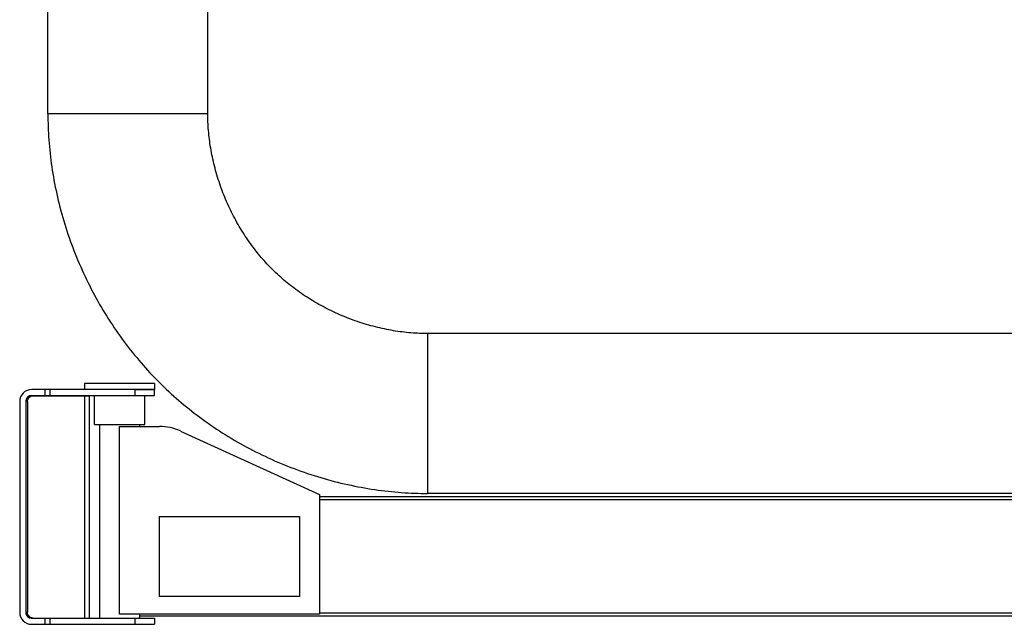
# Model space of a CAD drawing. Extents: x 0 to 594, y 0 to 420.
# Tile 5 of 18: x 84 to 163, y 299 to 347. Entities that reach past the tile are written whole.
import ezdxf

# ---------------------------------------------------------------- set-up
doc = ezdxf.new("R2010")
doc.units = 0
doc.header["$LTSCALE"] = 32.67
for name, color, linetype in [('100-6302-02_DXF_CONTINUOUS', 7, 'CONTINUOUS'), ('100-6302-05_DXF_CONTINUOUS', 7, 'CONTINUOUS'), ('100-6308-01_DXF_CONTINUOUS', 7, 'CONTINUOUS'), ('100-6308-02_DXF_CONTINUOUS', 7, 'CONTINUOUS'), ('135122_25_DXF_CONTINUOUS_L', 7, 'CONTINUOUS'), ('G_PR_TUBE_WADXF_CONTINUOUS', 7, 'CONTINUOUS')]:
    doc.layers.add(name, color=color, linetype=linetype)

msp = doc.modelspace()

# ---------------------------------------------------------------- linework, layer by layer
at = {"layer": '100-6302-02_DXF_CONTINUOUS', "color": 7, "linetype": 'CONTINUOUS'}
for p, q in [((91.892, 299.507), (91.892, 314.547)), ((91.892, 314.547), (95.092, 314.547)), ((96.751, 314.186), (107.892, 309.107)), ((107.892, 309.107), (107.892, 299.507)), ((95.092, 300.947), (95.092, 307.347)), ((95.092, 307.347), (106.292, 307.347)), ((106.292, 307.347), (106.292, 300.947)), ((106.292, 300.947), (95.092, 300.947)), ((107.892, 299.507), (91.892, 299.507))]:
    msp.add_line(p, q, dxfattribs=at)
msp.add_arc((95.092, 310.547), 4, 65.48937, 90, dxfattribs=at)
at = {"layer": '100-6302-05_DXF_CONTINUOUS', "color": 7, "linetype": 'CONTINUOUS'}
for p, q in [((107.892, 308.947), (326.692, 308.947)), ((93.492, 299.507), (93.492, 299.347)), ((316.864, 299.347), (93.492, 299.347))]:
    msp.add_line(p, q, dxfattribs=at)
at = {"layer": '100-6302-05_DXF_CONTINUOUS', "color": 9, "linetype": 'CONTINUOUS'}
for p, q in [((326.692, 308.667), (107.892, 308.667)), ((107.892, 299.627), (317.264, 299.627))]:
    msp.add_line(p, q, dxfattribs=at)
at = {"layer": '100-6308-01_DXF_CONTINUOUS', "color": 7, "linetype": 'CONTINUOUS'}
for p, q in [((89.092, 317.987), (89.092, 317.507)), ((94.692, 317.987), (89.092, 317.987)), ((94.692, 317.987), (94.692, 317.507)), ((94.692, 317.507), (84.852, 317.507)), ((84.852, 317.027), (94.692, 317.027)), ((89.88, 314.707), (89.88, 317.027)), ((93.141, 317.507), (94.692, 317.507)), ((93.904, 314.707), (93.904, 317.027)), ((94.692, 317.027), (94.692, 317.507)), ((83.892, 316.547), (83.892, 299.667)), ((84.372, 316.547), (84.372, 299.667)), ((89.88, 314.707), (93.904, 314.707)), ((84.852, 299.187), (94.692, 299.187)), ((84.852, 298.707), (94.692, 298.707)), ((94.692, 299.187), (94.692, 298.707))]:
    msp.add_line(p, q, dxfattribs=at)
at = {"layer": '100-6308-01_DXF_CONTINUOUS', "color": 9, "linetype": 'CONTINUOUS'}
for p, q in [((85.943, 317.027), (85.943, 317.507)), ((86.3, 317.507), (86.3, 317.027)), ((93.141, 317.027), (93.141, 317.507)), ((85.943, 298.707), (85.943, 299.187)), ((86.3, 299.187), (86.3, 298.707)), ((93.141, 298.707), (93.141, 299.187))]:
    msp.add_line(p, q, dxfattribs=at)
at = {"layer": '100-6308-01_DXF_CONTINUOUS', "color": 7, "linetype": 'CONTINUOUS'}
for centre, radius, start, end in [((84.852, 316.547), 0.96, 90, 180), ((84.852, 316.547), 0.48, 90, 180), ((84.852, 299.667), 0.96, 180, 270), ((84.852, 299.667), 0.48, 180, 270)]:
    msp.add_arc(centre, radius, start, end, dxfattribs=at)
at = {"layer": '100-6308-02_DXF_CONTINUOUS', "color": 7, "linetype": 'CONTINUOUS'}
for p, q in [((84.801, 317.007), (89.448, 317.007)), ((89.448, 317.007), (89.448, 299.207)), ((84.514, 316.527), (84.514, 299.687)), ((84.801, 299.207), (89.448, 299.207))]:
    msp.add_line(p, q, dxfattribs=at)
at = {"layer": '100-6308-02_DXF_CONTINUOUS', "color": 9, "linetype": 'CONTINUOUS'}
for p, q in [((89.093, 299.207), (89.093, 317.007)), ((84.514, 316.527), (84.372, 316.527)), ((84.372, 299.687), (84.514, 299.687))]:
    msp.add_line(p, q, dxfattribs=at)
at = {"layer": '100-6308-02_DXF_CONTINUOUS', "color": 7, "linetype": 'CONTINUOUS'}
for points, knots in [([(84.801, 317.007), (84.747, 317.007), (84.635, 316.983), (84.496, 316.881), (84.401, 316.73), (84.375, 316.612), (84.372, 316.552)], [0, 0, 0, 0, 0.237455, 0.482255, 0.737336, 1, 1, 1, 1]), ([(84.514, 316.527), (84.514, 316.589), (84.536, 316.713), (84.63, 316.872), (84.772, 316.981), (84.888, 317.007), (84.944, 317.007)], [0, 0, 0, 0, 0.262657, 0.518087, 0.762929, 1, 1, 1, 1]), ([(84.372, 299.662), (84.375, 299.602), (84.401, 299.483), (84.496, 299.333), (84.635, 299.231), (84.747, 299.207), (84.801, 299.207)], [0, 0, 0, 0, 0.262664, 0.517745, 0.762545, 1, 1, 1, 1]), ([(84.944, 299.207), (84.888, 299.207), (84.772, 299.233), (84.63, 299.342), (84.536, 299.501), (84.514, 299.625), (84.514, 299.687)], [0, 0, 0, 0, 0.237071, 0.481913, 0.737343, 1, 1, 1, 1])]:
    msp.add_open_spline(points, degree=3, knots=knots, dxfattribs=at)
at = {"layer": '135122_25_DXF_CONTINUOUS_L', "color": 7, "linetype": 'CONTINUOUS'}
for p, q in [((86.147, 339.587), (86.147, 355.587)), ((98.947, 339.587), (98.947, 355.587)), ((392.547, 321.987), (116.547, 321.987)), ((327.052, 309.187), (116.547, 309.187))]:
    msp.add_line(p, q, dxfattribs=at)
at = {"layer": '135122_25_DXF_CONTINUOUS_L', "color": 9, "linetype": 'CONTINUOUS'}
for p, q in [((98.947, 339.587), (86.147, 339.587)), ((116.547, 321.987), (116.547, 309.187))]:
    msp.add_line(p, q, dxfattribs=at)
at = {"layer": '135122_25_DXF_CONTINUOUS_L', "color": 7, "linetype": 'CONTINUOUS'}
for points in [[(86.147, 339.587), (86.148, 339.336), (86.152, 339.074), (86.158, 338.811), (86.166, 338.547), (86.177, 338.283), (86.19, 338.019), (86.206, 337.754), (86.224, 337.488), (86.244, 337.222), (86.268, 336.955), (86.293, 336.688), (86.321, 336.42), (86.352, 336.152), (86.385, 335.883), (86.421, 335.614), (86.459, 335.344), (86.5, 335.075), (86.543, 334.804), (86.589, 334.534), (86.637, 334.263), (86.688, 333.993), (86.742, 333.722), (86.798, 333.451), (86.857, 333.18), (86.918, 332.91), (86.981, 332.639), (87.047, 332.369), (87.116, 332.099), (87.187, 331.829), (87.261, 331.559), (87.337, 331.29), (87.416, 331.021), (87.497, 330.753), (87.581, 330.485), (87.667, 330.218), (87.755, 329.951), (87.846, 329.685), (87.94, 329.42), (88.036, 329.155), (88.134, 328.892), (88.235, 328.629), (88.337, 328.367), (88.443, 328.106), (88.55, 327.846), (88.66, 327.587), (88.773, 327.329), (88.887, 327.072), (89.004, 326.816), (89.123, 326.561), (89.244, 326.307), (89.367, 326.055), (89.493, 325.804), (89.621, 325.555), (89.75, 325.306), (89.882, 325.06), (90.016, 324.814), (90.152, 324.57), (90.29, 324.328), (90.43, 324.087), (90.572, 323.848), (90.716, 323.611), (90.862, 323.375), (91.009, 323.141), (91.159, 322.908), (91.31, 322.678), (91.463, 322.449), (91.618, 322.222), (91.774, 321.997), (91.932, 321.774), (92.092, 321.553), (92.254, 321.334), (92.417, 321.117), (92.581, 320.902), (92.747, 320.688), (92.915, 320.477), (93.085, 320.267), (93.256, 320.06), (93.428, 319.854), (93.603, 319.65), (93.779, 319.448), (93.956, 319.248), (94.135, 319.05), (94.316, 318.854), (94.498, 318.659), (94.682, 318.466), (94.868, 318.275), (95.056, 318.086), (95.245, 317.899), (95.436, 317.713), (95.629, 317.529), (95.823, 317.347), (96.019, 317.167), (96.218, 316.988), (96.418, 316.81), (96.619, 316.635), (96.823, 316.461), (97.029, 316.288), (97.236, 316.117), (97.446, 315.948), (97.657, 315.78), (97.87, 315.614), (98.086, 315.45), (98.303, 315.287), (98.522, 315.126), (98.743, 314.966), (98.966, 314.808), (99.191, 314.652), (99.418, 314.497), (99.647, 314.344), (99.878, 314.193), (100.11, 314.043), (100.345, 313.896), (100.581, 313.75), (100.818, 313.606), (101.057, 313.464), (101.298, 313.324), (101.541, 313.186), (101.785, 313.05), (102.03, 312.916), (102.277, 312.785), (102.525, 312.655), (102.774, 312.528), (103.025, 312.402), (103.277, 312.279), (103.53, 312.158), (103.785, 312.039), (104.041, 311.923), (104.298, 311.808), (104.556, 311.696), (104.815, 311.587), (105.075, 311.479), (105.336, 311.374), (105.598, 311.271), (105.86, 311.171), (106.124, 311.072), (106.388, 310.977), (106.653, 310.883), (106.919, 310.793), (107.186, 310.704), (107.453, 310.618), (107.72, 310.535), (107.988, 310.454), (108.257, 310.375), (108.526, 310.299), (108.795, 310.225), (109.065, 310.154), (109.335, 310.086), (109.605, 310.02), (109.875, 309.956), (110.145, 309.895), (110.416, 309.837), (110.686, 309.781), (110.957, 309.727), (111.227, 309.677), (111.497, 309.628), (111.767, 309.583), (112.037, 309.539), (112.307, 309.499), (112.576, 309.46), (112.845, 309.425), (113.114, 309.392), (113.382, 309.361), (113.65, 309.333), (113.917, 309.307), (114.184, 309.284), (114.45, 309.263), (114.716, 309.245), (114.981, 309.23), (115.246, 309.216), (115.51, 309.206), (115.773, 309.197), (116.036, 309.191), (116.298, 309.188), (116.547, 309.187)], [(116.547, 321.987), (116.395, 321.988), (116.229, 321.99), (116.062, 321.994), (115.893, 322), (115.724, 322.008), (115.553, 322.018), (115.382, 322.03), (115.209, 322.043), (115.036, 322.059), (114.862, 322.076), (114.687, 322.095), (114.511, 322.116), (114.335, 322.139), (114.159, 322.164), (113.982, 322.191), (113.804, 322.22), (113.626, 322.25), (113.447, 322.283), (113.269, 322.318), (113.089, 322.354), (112.91, 322.393), (112.73, 322.434), (112.55, 322.476), (112.371, 322.521), (112.19, 322.568), (112.01, 322.616), (111.83, 322.666), (111.651, 322.719), (111.471, 322.773), (111.292, 322.829), (111.112, 322.887), (110.934, 322.947), (110.755, 323.009), (110.578, 323.073), (110.401, 323.138), (110.224, 323.206), (110.048, 323.275), (109.873, 323.346), (109.699, 323.418), (109.525, 323.493), (109.353, 323.569), (109.181, 323.646), (109.011, 323.726), (108.841, 323.807), (108.673, 323.889), (108.505, 323.973), (108.339, 324.059), (108.174, 324.146), (108.01, 324.235), (107.847, 324.325), (107.686, 324.417), (107.526, 324.51), (107.367, 324.604), (107.21, 324.7), (107.054, 324.797), (106.899, 324.895), (106.746, 324.995), (106.595, 325.096), (106.445, 325.198), (106.297, 325.301), (106.15, 325.406), (106.005, 325.511), (105.862, 325.617), (105.721, 325.725), (105.581, 325.833), (105.443, 325.942), (105.307, 326.052), (105.173, 326.163), (105.04, 326.275), (104.91, 326.388), (104.781, 326.502), (104.653, 326.616), (104.527, 326.732), (104.403, 326.848), (104.28, 326.966), (104.159, 327.085), (104.039, 327.205), (103.92, 327.326), (103.803, 327.449), (103.686, 327.573), (103.571, 327.699), (103.457, 327.826), (103.343, 327.955), (103.23, 328.086), (103.119, 328.218), (103.008, 328.353), (102.898, 328.489), (102.789, 328.626), (102.681, 328.766), (102.573, 328.907), (102.467, 329.051), (102.362, 329.196), (102.257, 329.342), (102.154, 329.491), (102.052, 329.641), (101.951, 329.792), (101.851, 329.945), (101.753, 330.1), (101.656, 330.256), (101.56, 330.413), (101.466, 330.572), (101.373, 330.732), (101.282, 330.893), (101.192, 331.056), (101.103, 331.219), (101.016, 331.384), (100.931, 331.551), (100.847, 331.718), (100.764, 331.886), (100.683, 332.056), (100.604, 332.226), (100.527, 332.398), (100.451, 332.57), (100.376, 332.744), (100.304, 332.918), (100.233, 333.093), (100.164, 333.269), (100.097, 333.445), (100.031, 333.622), (99.968, 333.8), (99.906, 333.978), (99.846, 334.157), (99.788, 334.336), (99.732, 334.515), (99.678, 334.694), (99.626, 334.874), (99.575, 335.053), (99.527, 335.233), (99.481, 335.412), (99.436, 335.592), (99.394, 335.771), (99.353, 335.951), (99.315, 336.13), (99.278, 336.308), (99.243, 336.487), (99.211, 336.665), (99.18, 336.843), (99.151, 337.02), (99.124, 337.198), (99.1, 337.374), (99.077, 337.55), (99.055, 337.726), (99.036, 337.901), (99.019, 338.075), (99.004, 338.249), (98.99, 338.422), (98.978, 338.593), (98.969, 338.764), (98.961, 338.933), (98.955, 339.102), (98.95, 339.269), (98.948, 339.434), (98.947, 339.587)]]:
    msp.add_lwpolyline(points, dxfattribs=at)
at = {"layer": 'G_PR_TUBE_WADXF_CONTINUOUS', "color": 7, "linetype": 'CONTINUOUS'}
for p, q in [((90.292, 314.707), (90.292, 299.187)), ((93.492, 314.707), (93.492, 314.547)), ((93.492, 299.347), (93.492, 299.187))]:
    msp.add_line(p, q, dxfattribs=at)

doc.saveas('drawing.dxf')
